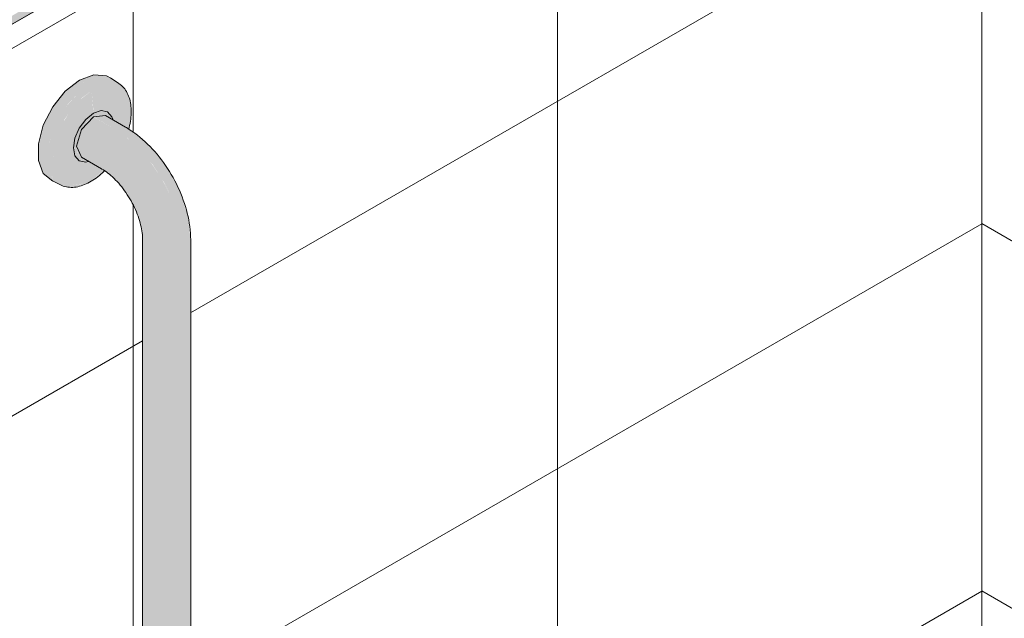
# Model space of a CAD drawing. Header units: millimetres. Extents: x -5352 to 6018, y -8027 to 2580.
# Tile 14 of 82: x 3340 to 3996, y -5578 to -5179. Entities that reach past the tile are written whole.
import ezdxf

# ---------------------------------------------------------------- set-up
doc = ezdxf.new("R2010")
doc.units = ezdxf.units.MM
for name, color, linetype, lineweight in [('A-GLAZ', 7, 'Continuous', 5), ('A-WALL-PATT', 7, 'Continuous', 5), ('I-WALL', 7, 'Continuous', 5), ('P-SANR-FIXT', 7, 'Continuous', 5)]:
    doc.layers.add(name, color=color, linetype=linetype, lineweight=lineweight)

# ---------------------------------------------------------------- blocks, each defined once
blk = doc.blocks.new('JANELA MAXIM-AR_O_BANHEIRO0')
at = {"layer": 'A-GLAZ', "true_color": 0xfffffc}
blk.add_hatch(color=7, dxfattribs=at).paths.add_polyline_path([(4821.3, -5295.69), (5377.23, -4974.72), (5377.23, -4969.17), (4821.3, -5290.13)])
at = {"layer": 'A-GLAZ'}
blk.add_line((4816.42, -5298.5), (5382.11, -4971.9), dxfattribs=at)
blk = doc.blocks.new('BARRA DE APOIO EM AÇO INOX 70cm - 2310_E_070_BR_Branco-2807629-ISO_BANHEIRO')
at = {"layer": 'P-SANR-FIXT', "true_color": 0xf4f4f4}
for points in [[(5050.3, -5288.47), (5045.92, -5284.4), (5043.12, -5277.98), (5042.22, -5270.59), (5043.16, -5261.79), (5046.13, -5252.06), (5050.54, -5243.03), (5056.02, -5235), (5062.68, -5227.97), (5069.83, -5222.76), (5063.84, -5218.94), (5054.29, -5226.39), (5045.89, -5236.84), (5039.65, -5249.02), (5036.34, -5261.46), (5036.33, -5272.66), (5039.65, -5281.28), (5046.9, -5286.76), (5049.57, -5288.1)], [(5044.16, -5271.04), (5046.13, -5270.6), (5047.01, -5262.45), (5049.57, -5253.81), (5053.9, -5244.95), (5060.47, -5235.95), (5065.18, -5230.97), (5071.83, -5226.12), (5078.49, -5223.29), (5084.68, -5222.68), (5090.01, -5224.32), (5094.09, -5228.11), (5096.66, -5233.79), (5097.54, -5240.96), (5098.22, -5239.82), (5097.58, -5233.66), (5096.65, -5230.08), (5093.75, -5224.89), (5092.29, -5223.26), (5089.36, -5220.82), (5083.64, -5219.06), (5076.98, -5219.72), (5069.83, -5222.76), (5062.68, -5227.97), (5055.38, -5235.95), (5050.3, -5243.37), (5045.92, -5252.51), (5043.12, -5262.16), (5042.22, -5270.59), (5043.12, -5270.91)], [(5069.83, -5222.76), (5077.97, -5219.62), (5083.64, -5219.06), (5089.36, -5220.82), (5081.8, -5216.12), (5073.39, -5215.37), (5063.84, -5218.94), (5068.33, -5221.8)], [(5058.98, -5288.92), (5065.78, -5288.06), (5071.83, -5285.48), (5072.77, -5274.82), (5069.65, -5273.03), (5067.94, -5273.63), (5063.62, -5272.79), (5060.74, -5269.46), (5059.73, -5264.16), (5060.74, -5257.7), (5063.63, -5251.05), (5067.96, -5245.22), (5073.03, -5241.13), (5071.83, -5226.12), (5064.14, -5232.08), (5058.98, -5237.52), (5052.69, -5247.32), (5049.57, -5253.81), (5047.01, -5262.45), (5046.13, -5270.68), (5047.01, -5277.82), (5049.57, -5283.49), (5053.66, -5287.28)], [(5067.94, -5273.63), (5069.67, -5273.03), (5065.03, -5270.35), (5062.58, -5267.53), (5061.72, -5263.03), (5062.58, -5257.53), (5065.8, -5250.85), (5068.7, -5246.92), (5073.2, -5243.37), (5077.36, -5241.93), (5081.34, -5242.82), (5085.67, -5245.32), (5085.33, -5243.52), (5081.97, -5240.11), (5078.13, -5239.36), (5072.43, -5241.61), (5067.96, -5245.22), (5063.27, -5251.88), (5060.74, -5257.7), (5059.73, -5264.16), (5060.74, -5269.46), (5063.81, -5272.83), (5064.88, -5273.03)], [(5078.47, -5278.11), (5076.02, -5275.29), (5075.16, -5270.78), (5076.02, -5265.29), (5078.47, -5259.63), (5082.14, -5254.68), (5086.47, -5251.19), (5072.94, -5243.5), (5067.96, -5247.93), (5065.03, -5251.88), (5062.58, -5257.53), (5061.72, -5263.03), (5063.02, -5268.04), (5065.78, -5270.78), (5077.24, -5277.4)], [(5086.47, -5251.19), (5090.8, -5249.68), (5094.47, -5250.39), (5081.03, -5242.64), (5077.36, -5241.93), (5073.2, -5243.53), (5083.11, -5249.25)], [(5121.82, -5334.73), (5127.95, -5334.02), (5133.14, -5332.02), (5132.24, -5320.99), (5129.59, -5309.35), (5125.27, -5297.54), (5118.55, -5284.62), (5111.08, -5273.66), (5104.33, -5265.6), (5094.93, -5257.03), (5086.47, -5251.19), (5082.14, -5254.68), (5078.47, -5259.63), (5076.02, -5265.29), (5075.16, -5270.78), (5076.02, -5275.29), (5078.72, -5278.3), (5087.77, -5285.66), (5094.23, -5293.63), (5098.17, -5299.68), (5102.66, -5309.88), (5104.43, -5315.69), (5105.82, -5325.49), (5107.04, -5329.02), (5110.51, -5332.02), (5115.7, -5334.02), (5118.76, -5334.37)], [(5133.14, -5332.02), (5136.61, -5329.02), (5137.82, -5325.49), (5135.79, -5309.35), (5131.82, -5296.37), (5127.44, -5286.68), (5122.56, -5278.29), (5115.23, -5268.4), (5108.32, -5260.88), (5099.58, -5253.79), (5094.47, -5250.39), (5090.8, -5249.68), (5086.47, -5251.19), (5095.57, -5257.48), (5105.18, -5266.62), (5112.4, -5275.24), (5119.7, -5286.48), (5125.49, -5298.14), (5129.59, -5309.35), (5132.44, -5323.42), (5133.04, -5330.8)], [(5121.82, -5826.26), (5127.95, -5825.55), (5133.14, -5823.55), (5133.14, -5332.02), (5127.95, -5334.02), (5121.82, -5334.73), (5115.7, -5334.02), (5110.51, -5332.02), (5107.04, -5329.02), (5105.82, -5325.49), (5105.82, -5817.02), (5107.35, -5820.82), (5110.51, -5823.55), (5115.7, -5825.55), (5118.76, -5825.91)], [(5133.14, -5823.55), (5136.61, -5820.55), (5137.82, -5817.02), (5137.82, -5325.49), (5136.61, -5329.02), (5133.14, -5332.02), (5133.14, -5810.42)]]:
    blk.add_hatch(color=7, dxfattribs=at).paths.add_polyline_path(points)
h = blk.add_hatch(color=7, dxfattribs=at)
h.paths.add_polyline_path([(5071.83, -5285.48), (5079.62, -5279.43), (5079.86, -5279.18), (5077.24, -5277.4), (5072.77, -5274.82), (5072.13, -5282.08)])
h.paths.add_polyline_path([(5095.99, -5251.41), (5096.69, -5248.82), (5097.54, -5240.96), (5096.66, -5233.79), (5094.09, -5228.11), (5090.01, -5224.32), (5084.68, -5222.68), (5078.49, -5223.29), (5071.83, -5226.12), (5073.2, -5241.07), (5078.49, -5239.43), (5082.45, -5240.2), (5085.33, -5243.52), (5085.67, -5245.32), (5095.57, -5251.13)])
h = blk.add_hatch(color=7, dxfattribs=at)
h.paths.add_polyline_path([(5060.13, -5290.42), (5067.94, -5288.28), (5074.84, -5284.22), (5080.14, -5279.39), (5079.86, -5279.18), (5077.24, -5281.53), (5071.83, -5285.48), (5065.18, -5288.31), (5058.98, -5288.92), (5053.66, -5287.28), (5049.57, -5283.49), (5047.01, -5277.82), (5046.13, -5270.64), (5044.16, -5271.04), (5042.22, -5270.59), (5043.16, -5278.3), (5046.13, -5284.6), (5050.3, -5288.47), (5054.68, -5289.91), (5056.02, -5290.24), (5058.98, -5290.36)])
h.paths.add_polyline_path([(5096.39, -5251.67), (5097.66, -5246.17), (5098.05, -5240.43), (5097.54, -5240.96), (5096.29, -5250.39), (5096.2, -5251.54)])
at = {"layer": 'P-SANR-FIXT'}
for p, q in [((5090.07, -5221.26), (5084.31, -5217.43)), ((5081.03, -5242.64), (5073.03, -5243.43)), ((5094.47, -5250.39), (5081.03, -5242.64)), ((5065.03, -5270.35), (5078.47, -5278.11)), ((5044.84, -5285.79), (5051.04, -5288.86)), ((5105.82, -5325.49), (5105.82, -5817.02)), ((5137.82, -5817.02), (5137.82, -5325.49))]:
    blk.add_line(p, q, dxfattribs=at)
for points in [[(5063.84, -5218.94, 0), (5054.29, -5226.39, 0), (5045.89, -5236.84, 0), (5039.65, -5249.02, 0), (5036.34, -5261.46, 0), (5036.33, -5272.66, 0), (5039.65, -5281.28, 0), (5045.88, -5286.26, 0)], [(5085.09, -5217.99, 0), (5081.8, -5216.12, 0), (5073.39, -5215.37, 0), (5063.84, -5218.94, 0)], [(5090.07, -5221.26, 0), (5090.92, -5221.87, 0), (5091.72, -5222.54, 0), (5092.48, -5223.26, 0), (5093.2, -5224.03, 0), (5093.87, -5224.85, 0), (5094.49, -5225.72, 0), (5095.06, -5226.64, 0), (5095.59, -5227.59, 0), (5096.06, -5228.59, 0), (5096.49, -5229.62, 0), (5096.87, -5230.68, 0), (5097.2, -5231.78, 0), (5097.48, -5232.91, 0), (5097.72, -5234.07, 0), (5097.91, -5235.26, 0), (5098.06, -5236.47, 0), (5098.15, -5237.7, 0), (5098.21, -5238.96, 0), (5098.22, -5239.86, 0)], [(5069.62, -5273.32, 0), (5067.94, -5273.63, 0), (5063.62, -5272.79, 0), (5060.74, -5269.46, 0), (5059.73, -5264.16, 0), (5060.74, -5257.7, 0), (5063.63, -5251.05, 0), (5067.96, -5245.22, 0), (5073.03, -5241.13, 0)], [(5073.03, -5241.13, 0), (5078.13, -5239.36, 0), (5082.45, -5240.2, 0), (5085.33, -5243.52, 0), (5085.9, -5245.13, 0)], [(5096.53, -5251.77, 0), (5096.85, -5250.56, 0), (5097.16, -5249.18, 0), (5097.44, -5247.81, 0), (5097.68, -5246.45, 0), (5097.87, -5245.1, 0), (5098.03, -5243.76, 0), (5098.13, -5242.43, 0), (5098.2, -5241.12, 0), (5098.22, -5239.86, 0)], [(5065.03, -5270.35, 0), (5061.72, -5263.03, 0), (5065.03, -5251.88, 0), (5073.03, -5243.43, 0)], [(5137.82, -5325.49, 0), (5137.79, -5323.3, 0), (5137.68, -5321.1, 0), (5137.49, -5318.89, 0), (5137.24, -5316.67, 0), (5136.92, -5314.45, 0), (5136.53, -5312.23, 0), (5136.08, -5310.01, 0), (5135.57, -5307.79, 0), (5134.99, -5305.57, 0), (5134.35, -5303.35, 0), (5133.65, -5301.14, 0), (5132.89, -5298.94, 0), (5132.08, -5296.75, 0), (5131.21, -5294.57, 0), (5130.29, -5292.41, 0), (5129.31, -5290.26, 0), (5128.28, -5288.14, 0), (5127.2, -5286.03, 0), (5126.07, -5283.95, 0), (5124.89, -5281.9, 0), (5123.66, -5279.87, 0), (5122.39, -5277.87, 0), (5121.08, -5275.91, 0), (5119.72, -5273.98, 0), (5118.32, -5272.08, 0), (5116.88, -5270.23, 0), (5115.4, -5268.42, 0), (5113.88, -5266.65, 0), (5112.33, -5264.93, 0), (5110.74, -5263.26, 0), (5109.12, -5261.63, 0), (5107.46, -5260.06, 0), (5105.77, -5258.54, 0), (5104.04, -5257.08, 0), (5102.29, -5255.68, 0), (5100.51, -5254.33, 0), (5098.69, -5253.05, 0), (5096.85, -5251.84, 0), (5094.98, -5250.69, 0), (5094.47, -5250.39, 0)], [(5051.04, -5288.86, 0), (5051.99, -5289.29, 0), (5052.97, -5289.66, 0), (5053.97, -5289.96, 0), (5055, -5290.19, 0), (5056.05, -5290.36, 0), (5057.11, -5290.46, 0), (5058.19, -5290.5, 0), (5059.28, -5290.48, 0), (5060.38, -5290.39, 0), (5061.49, -5290.25, 0), (5062.6, -5290.04, 0), (5063.72, -5289.78, 0), (5064.84, -5289.46, 0), (5065.96, -5289.09, 0), (5067.08, -5288.66, 0), (5068.2, -5288.18, 0), (5069.32, -5287.65, 0), (5070.43, -5287.07, 0), (5071.55, -5286.43, 0), (5072.65, -5285.76, 0), (5073.75, -5285.03, 0), (5074.84, -5284.26, 0), (5075.92, -5283.45, 0), (5076.99, -5282.59, 0), (5078.05, -5281.69, 0), (5079.09, -5280.75, 0), (5080.12, -5279.77, 0)], [(5105.82, -5325.49, 0), (5105.81, -5324.38, 0), (5105.75, -5323.23, 0), (5105.65, -5322.02, 0), (5105.5, -5320.78, 0), (5105.32, -5319.49, 0), (5105.09, -5318.17, 0), (5104.81, -5316.82, 0), (5104.49, -5315.44, 0), (5104.13, -5314.03, 0), (5103.72, -5312.61, 0), (5103.26, -5311.17, 0), (5102.76, -5309.72, 0), (5102.22, -5308.26, 0), (5101.64, -5306.8, 0), (5101.01, -5305.33, 0), (5100.35, -5303.87, 0), (5099.64, -5302.42, 0), (5098.9, -5300.97, 0), (5098.12, -5299.54, 0), (5097.31, -5298.13, 0), (5096.47, -5296.73, 0), (5095.6, -5295.36, 0), (5094.7, -5294.02, 0), (5093.77, -5292.7, 0), (5092.82, -5291.42, 0), (5091.85, -5290.17, 0), (5090.86, -5288.96, 0), (5089.86, -5287.79, 0), (5088.85, -5286.67, 0), (5087.82, -5285.59, 0), (5086.79, -5284.56, 0), (5085.75, -5283.58, 0), (5084.72, -5282.65, 0), (5083.69, -5281.77, 0), (5082.67, -5280.95, 0), (5081.65, -5280.19, 0), (5080.66, -5279.49, 0), (5079.68, -5278.84, 0), (5078.72, -5278.26, 0), (5078.47, -5278.11, 0)]]:
    blk.add_polyline3d(points, dxfattribs=at)

msp = doc.modelspace()

# ---------------------------------------------------------------- hatches: boundary and pattern name
at = {"layer": 'A-WALL-PATT', "true_color": 0x808080}
h = msp.add_hatch(dxfattribs=at)
h.set_pattern_fill('FP_19', color=8, style=0, pattern_type=2)
h.set_pattern_definition([(30, (2566.6, -7111.13), (-0.0004, 244.949), []), (90, (2566.6, -7111.13), (-282.843, -163.3), [])])
h.paths.add_polyline_path([(2866.437, -6693.067), (3697.291, -6213.374), (3694.495, -6212.926), (3679.008, -6206.182), (3474.588, -6087.79), (3466.861, -6081.557), (3463.188, -6076.536), (3461.483, -6072.022), (3460.522, -6065.19), (3460.677, -6053.236), (3461.483, -6048.511), (3465.585, -6040.214), (3467.92, -6036.625), (3470.04, -6034.925), (3470.279, -5954.556), (3470.893, -5952.491), (3471.904, -5950.385), (3473.222, -5948.456), (3474.757, -5946.836), (3479.132, -5944.06), (3514.821, -5923.705), (3516.848, -5923.705), (3518.432, -5924.406), (3523.663, -5927.22), (3524.419, -5927.026), (3526.819, -5928.578), (3528.72, -5930.943), (3529.818, -5933.773), (3529.962, -5935.124), (3530.308, -5945.471), (3531.251, -5947.106), (3532.54, -5948.249), (3543.068, -5954.327), (3546.052, -5956.463), (3548.865, -5959.307), (3551.851, -5963.617), (3560.967, -5980.812), (3734.847, -5880.422), (3735.063, -5801.744), (3735.699, -5799.605), (3736.711, -5797.499), (3738.029, -5795.57), (3740.982, -5792.915), (3743.478, -5791.439), (3779.627, -5770.819), (3781.655, -5770.819), (3783.239, -5771.52), (3788.578, -5774.271), (3789.299, -5773.855), (3791.909, -5775.529), (3793.81, -5777.894), (3794.908, -5780.723), (3795.052, -5782.074), (3795.398, -5792.422), (3796.341, -5794.056), (3797.63, -5795.199), (3808.158, -5801.277), (3811.141, -5803.414), (3813.955, -5806.257), (3816.819, -5810.344), (3826.223, -5827.666), (3903.404, -5783.428), (3915.752, -5778.722), (3919.478, -5777.846), (3929.583, -5776.331), (3941.181, -5776.597), (3950.474, -5777.935), (3957.544, -5779.888), (3968.928, -5784.699), (3980.745, -5791.522), (3980.745, -4580.027), (3697.973, -4743.286), (3697.973, -4971.905), (3132.288, -5298.503), (3132.288, -5069.884), (2866.437, -5223.374), (2866.437, -6672.655)])
h.paths.add_polyline_path([(3375.994, -5863.596), (3370.412, -5863.055), (3366.765, -5861.889), (3362.76, -5859.945), (3360.545, -5858.478), (3355.516, -5854.46), (3352.197, -5845.844), (3352.341, -5834.111), (3355.518, -5822.203), (3361.998, -5809.719), (3370.154, -5799.574), (3379.705, -5792.116), (3389.257, -5788.546), (3397.662, -5789.298), (3406.558, -5795.113), (3409.613, -5798.074), (3412.523, -5803.319), (3413.455, -5806.967), (3413.981, -5814.142), (3412.928, -5822.221), (3412.523, -5824.44), (3416.971, -5825.915), (3419.467, -5825.849), (3420.927, -5822.368), (3421.687, -5817.02), (3421.522, -5324.323), (3419.547, -5312.79), (3416.138, -5304.104), (3412.356, -5296.959), (3406.82, -5289.406), (3402.091, -5284.057), (3396.126, -5279.483), (3390.703, -5284.223), (3385.602, -5287.281), (3383.695, -5288.338), (3374.845, -5290.365), (3370.412, -5289.874), (3366.765, -5288.708), (3362.76, -5286.764), (3360.545, -5285.297), (3355.516, -5281.279), (3352.197, -5272.663), (3352.341, -5260.931), (3355.518, -5249.022), (3362.474, -5235.946), (3370.154, -5226.394), (3379.705, -5218.936), (3389.257, -5215.366), (3397.662, -5216.117), (3406.558, -5221.933), (3409.613, -5224.894), (3412.523, -5230.139), (3413.679, -5235.946), (3413.981, -5240.962), (3412.928, -5249.04), (3412.523, -5251.853), (3419.21, -5256.643), (3425.99, -5262.847), (3432.424, -5269.839), (3439.951, -5280.67), (3445.111, -5290.472), (3448.412, -5298.028), (3452.309, -5312.543), (3453.687, -5327.256), (3453.399, -5820.555), (3452.364, -5829.26), (3448.104, -5840.282), (3445.449, -5844.299), (3440.777, -5849.458), (3434.505, -5854.123), (3428.89, -5856.555), (3418.392, -5858.249), (3406.519, -5856.538), (3396.578, -5852.256), (3390.703, -5857.403), (3385.602, -5860.461), (3383.695, -5861.518), (3377.509, -5863.187)])
h.paths.add_polyline_path([(3092.125, -5782.991), (3090.091, -5780.542), (3089.475, -5778.604), (3089.475, -5764.456), (3086.05, -5762.479), (3082.678, -5758.598), (3081.494, -5752.408), (3082.678, -5744.85), (3086.05, -5737.075), (3091.294, -5730.108), (3097.05, -5725.463), (3103.004, -5723.393), (3108.05, -5724.374), (3115.122, -5728.456), (3118.494, -5732.337), (3119.597, -5739.041), (3118.365, -5746.382), (3117.024, -5749.473), (3126.218, -5754.781), (3126.219, -5754.781), (3153.567, -5739.041), (3154.163, -5709.133), (3155.35, -5707.479), (3158.907, -5706.959), (3161.326, -5707.822), (3162.267, -5709.133), (3162.699, -5742.423), (3161.572, -5745.066), (3161.572, -5744.61), (3160.427, -5746.001), (3096.597, -5782.853), (3094.222, -5782.926)])
h.paths.add_polyline_path([(3098.752, -5770.679), (3116.719, -5760.266), (3112.274, -5757.7), (3110.075, -5760.667), (3104.122, -5765.471), (3098.691, -5767.541), (3098.71, -5768.539)])
h.paths.add_polyline_path([(3126.219, -5745.907), (3126.218, -5745.671), (3126.219, -5745.671)])
h = msp.add_hatch(dxfattribs=at)
h.set_pattern_fill('FP_21', color=8, style=0, pattern_type=2)
h.set_pattern_definition([(330, (6186.92, -7323.46), (0.0004, 244.949), []), (90, (6186.92, -7323.46), (-282.843, 163.3), [])])
h.paths.add_polyline_path([(5902.951, -7159.507), (5902.951, -6522.64), (5833.365, -6562.815), (5833.365, -6727.413), (5826.63, -6725.856), (5808.952, -6715.65), (5808.952, -6641.282), (5753.204, -6609.096), (5584.753, -6706.351), (5388.443, -6593.234), (5376.477, -6587.034), (5359.506, -6576.305), (5070.745, -6409.589), (5070.745, -6499.61), (5087.942, -6489.57), (5087.942, -6481.507), (5089.247, -6480.753), (5089.029, -6479.236), (5087.942, -6476.852), (5087.942, -6469.137), (5096.005, -6464.482), (5106.884, -6465.893), (5108.742, -6465.075), (5111.524, -6464.245), (5115.788, -6464.691), (5120.385, -6466.674), (5124.938, -6470.018), (5129.305, -6474.698), (5133.759, -6481.816), (5136.075, -6487.244), (5137.438, -6492.255), (5137.97, -6497.225), (5137.368, -6502.161), (5135.602, -6506.064), (5131.512, -6509.409), (5127.195, -6511.546), (5121.339, -6511.374), (5115.968, -6508.835), (5113.44, -6506.991), (5109.971, -6509.061), (5109.971, -6527.204), (5109.022, -6528.051), (5108.878, -6585.215), (5107.957, -6591.535), (5107.581, -6592.844), (5103.749, -6599.929), (5097.368, -6605.206), (5091.8, -6606.644), (5085.673, -6606.805), (5083.539, -6606.8), (5077.53, -6604.565), (5070.253, -6599.968), (5064.501, -6594.198), (5059.415, -6587.475), (5058.473, -6585.829), (5053.894, -6576.392), (5051.839, -6568.496), (5050.75, -6560.383), (5050.505, -6518.705), (5042.688, -6514.072), (5041.978, -6512.747), (5042.193, -6508.818), (5042.688, -6507.92), (5043.862, -6507.054), (5047.256, -6506.433), (5050.505, -6507.274), (5050.75, -6507.274), (5050.75, -6398.044), (5038.198, -6391.159), (4859.919, -6494.189), (4846.16, -6549.369), (5886.972, -7150.281)])
h.paths.add_polyline_path([(5808.952, -6618.188), (5808.952, -6576.91), (5773.204, -6597.549), (5802.894, -6614.69)])
h.paths.add_polyline_path([(5088.262, -6587.196), (5088.772, -6586.098), (5089.026, -6579.858), (5089.026, -6526.133), (5087.942, -6523.489), (5087.613, -6521.902), (5082.114, -6525.077), (5081.34, -6525.077), (5082.832, -6526.152), (5083.725, -6527.489), (5083.647, -6529.915), (5083.55, -6531.629), (5082.65, -6532.714), (5080.38, -6533.624), (5078.447, -6533.802), (5076.151, -6533.392), (5073.446, -6531.95), (5070.745, -6530.39), (5071.071, -6563.505), (5071.632, -6566.281), (5073.07, -6570.766), (5076.691, -6577.756), (5079.886, -6581.597), (5085.731, -6586.489), (5086.992, -6586.943)])
h.paths.add_polyline_path([(4870.873, -6451.129), (4996.688, -6378.381), (5020.192, -6364.47), (5020.192, -6364.072), (5050.75, -6346.43), (5050.488, -6255.143), (5014.43, -6276.125), (5013.183, -6286.694), (5012.443, -6289.289), (5010.711, -6292.705), (5007.622, -6296.769), (5003.923, -6299.891), (4998.271, -6303.38), (4944.227, -6334.229), (4937.144, -6336.369), (4932.713, -6337.204), (4928.285, -6337.516), (4922.307, -6337.448), (4916.228, -6336.644), (4913.731, -6335.891), (4911.689, -6335.243), (4905.376, -6339.155), (4905.376, -6346.783), (4897.609, -6351.268), (4897.42, -6379.464), (4896.001, -6383.928), (4893.34, -6388.91), (4890.149, -6392.195), (4886.289, -6394.871), (4884.946, -6395.809), (4871.229, -6449.732)])
h.paths.add_polyline_path([(4166.483, -4716.899), (4165.33, -4716.83), (4166.334, -4716.871)])
h.paths.add_polyline_path([(5902.951, -6424.66), (5902.951, -5689.813), (4287.85, -4757.334), (4288.165, -5358.747), (4288.459, -5363.891), (4291.774, -5361.251), (4292.407, -5360.809), (4291.246, -5352.918), (4290.955, -5350.276), (4292.029, -5342.479), (4293.184, -5339.559), (4296.462, -5334.072), (4297.844, -5332.793), (4302.398, -5329.353), (4312.634, -5322.194), (4320.155, -5319.25), (4329.391, -5320.701), (4339.212, -5326.372), (4348.443, -5335.582), (4355.971, -5347.224), (4360.878, -5359.876), (4362.583, -5372.027), (4360.878, -5382.213), (4355.963, -5389.204), (4335.919, -5398.635), (4332.146, -5399.708), (4324.089, -5398.832), (4319.266, -5396.948), (4314.126, -5393.876), (4308.999, -5389.39), (4305.54, -5390.821), (4304.038, -5391.311), (4308.502, -5394.119), (4309.223, -5396.995), (4308.257, -5400.083), (4306.315, -5402.164), (4305.193, -5402.63), (4303.926, -5402.993), (4301.661, -5402.262), (4288.449, -5394.798), (4288.039, -5411.997), (4287.85, -5412.68), (4287.61, -5506.651), (4287.036, -5512.362), (4281.992, -5523.927), (4276.768, -5529.593), (4270.306, -5533.096), (4263.217, -5534.153), (4256.119, -5534.175), (4246.465, -5531.099), (4236.14, -5524.808), (4227.483, -5516.817), (4219.486, -5507.44), (4213.123, -5496.659), (4208.587, -5486.3), (4205.199, -5476.169), (4203.398, -5462.213), (4203.365, -5121.051), (4201.532, -5110.103), (4199.81, -5109.592), (4197.099, -5106.734), (4195.412, -5099.694), (4191.863, -5101.743), (4189.948, -5100.637), (4189.726, -5076.226), (4188.696, -5071.38), (4182.431, -5067.106), (4181.833, -5065.409), (4181.809, -5064.424), (4180.067, -5063.418), (4179.411, -5062.238), (4179.588, -5058.824), (4181.244, -5055.917), (4183.75, -5053.774), (4186.05, -5053.127), (4185.537, -5051.492), (4173.748, -4981.536), (4165.409, -4979.946), (4158.364, -4977.321), (4149.427, -4971.187), (4145.63, -4967.074), (4142.416, -4962.72), (4139.77, -4957.181), (4137.48, -4950.601), (4159.872, -4918.189), (4161.544, -4918.2), (4165.212, -4919.706), (4170.519, -4922.558), (4183.856, -4931.082), (4196.463, -4940.517), (4200.921, -4944.425), (4203.522, -4947.259), (4204.01, -4948.743), (4195.937, -4960.43), (4213.449, -5065.024), (4217.342, -5062.776), (4239.133, -5075.357), (4239.133, -5097.402), (4214.995, -5111.338), (4217.16, -5122.26), (4217.398, -5123.306), (4217.706, -5464.234), (4218.322, -5471.94), (4221.877, -5482.886), (4226.774, -5492.935), (4231.51, -5500.325), (4238.098, -5508.342), (4245.777, -5514.704), (4255.353, -5519.868), (4262.532, -5520.811), (4267.313, -5519.254), (4270.884, -5515.944), (4272.771, -5512.43), (4273.85, -5502.661), (4273.739, -5393.572), (4272.341, -5391.694), (4270.845, -5388.745), (4269.959, -5384.099), (4257.369, -5376.53), (4256.738, -5373.668), (4258.146, -5369.849), (4260.707, -5367.951), (4261.466, -5367.598), (4263.004, -5367.662), (4273.85, -5373.788), (4273.85, -4749.251), (4193.854, -4703.065), (4191.316, -4712.582), (4188.624, -4715.346), (4180.744, -4717.404), (4174.935, -4717.636), (4166.129, -4716.83), (4156.806, -4714.941), (4143.357, -4709.751), (4139.231, -4707.355), (4135.871, -4705.044), (4133.022, -4702.274), (4130.489, -4699.104), (4130.231, -4695.348), (4136.124, -4674.067), (4138.517, -4671.117), (3980.745, -4580.027), (3980.745, -5791.522), (4174.488, -5903.684), (4182.449, -5910.068), (4188.886, -5921.954), (4189.847, -5929.579), (4189.847, -5939.834), (4188.78, -5945.746), (4186.521, -5950.881), (4183.508, -5955), (4173.131, -5963.133), (4001.951, -6061.964), (4477.717, -6336.563), (4483.535, -6332.141), (4493.757, -6325.083), (4506.298, -6317.617), (4522.689, -6309.268), (4531.565, -6305.37), (4547.166, -6299.285), (4562.995, -6294.062), (4643.392, -6271.472), (4684.61, -6260.148), (4674.364, -6254.233), (4674.364, -6237.903), (4709.719, -6217.49), (4721.358, -6224.192), (4718.89, -6220.153), (4717.542, -6216.91), (4716.467, -6209.865), (4713.325, -6182.498), (4709.799, -6151.807), (4704.617, -6095.105), (4698.952, -6009.681), (4697.721, -5984.436), (4696.081, -5946.697), (4694.907, -5942.933), (4694.411, -5939.803), (4694.679, -5935.37), (4696.817, -5927.902), (4699.665, -5922.639), (4702.899, -5918.46), (4709.984, -5912.866), (4714.943, -5909.914), (4729.978, -5901.121), (4751.708, -5889.034), (4774.283, -5876.663), (4776.422, -5876.209), (4784.008, -5875.128), (4786.666, -5875.402), (4790.069, -5875.69), (4595.257, -5762.836), (4588.584, -5757.803), (4580.95, -5748.169), (4579.42, -5745.339), (4577.016, -5738.293), (4575.957, -5730.584), (4577.104, -5722.855), (4580.512, -5713.946), (4587.931, -5704.52), (4596.61, -5698.051), (4595.017, -5689.119), (4594.944, -5687.157), (4595.089, -5682.037), (4597.24, -5674.305), (4599.89, -5670.462), (4603.032, -5667.528), (4606.355, -5665.252), (4609.158, -5663.773), (4615.232, -5661.417), (4624.353, -5662.863), (4634.051, -5668.479), (4643.949, -5678.807), (4650.771, -5689.567), (4655.445, -5701.793), (4656.957, -5714.328), (4655.111, -5724.012), (4649.882, -5730.847), (4640.856, -5735.358), (4637.015, -5736.43), (4631.074, -5736.344), (4625.587, -5734.505), (4621.206, -5732.384), (4614.554, -5727.335), (4612.854, -5725.666), (4609.309, -5728.742), (4608.16, -5731.278), (4610.205, -5733.993), (4615.943, -5738.207), (5042.218, -5983.973), (5052.21, -5987.656), (5059.557, -5988.91), (5069.621, -5989.364), (5078.721, -5988.384), (5086.846, -5986.545), (5092.855, -5983.973), (5091.406, -5975.71), (5091.333, -5973.747), (5091.478, -5968.628), (5093.629, -5960.896), (5096.279, -5957.052), (5099.42, -5954.118), (5102.744, -5951.843), (5105.547, -5950.363), (5111.621, -5948.007), (5120.742, -5949.453), (5130.44, -5955.069), (5139.854, -5964.65), (5147.16, -5976.157), (5151.834, -5988.383), (5153.346, -6000.918), (5151.784, -6010.198), (5146.271, -6017.438), (5137.245, -6021.948), (5133.404, -6023.021), (5127.242, -6022.874), (5121.976, -6021.095), (5117.595, -6018.974), (5110.943, -6013.925), (5108.897, -6011.915), (5101.461, -6015.333), (5092.861, -6018.113), (5080.48, -6020.548), (5069.931, -6021.406), (5059.301, -6021.023), (5049.929, -6019.87), (5037.45, -6016.749), (5025.349, -6011.724), (5027.72, -6014.94), (5029.508, -6017.679), (5030.929, -6021.443), (5032.423, -6029.545), (5030.12, -6038.36), (5024.782, -6141.556), (5019.092, -6222.411), (5017.852, -6237.226), (5033.159, -6228.373), (5030.026, -6226.308), (5030.026, -6224.982), (5032.376, -6201.1), (5033.629, -6192.677), (5034.282, -6191.921), (5034.9, -6188.272), (5036.19, -6185.843), (5041.003, -6179.016), (5044.416, -6175.025), (5044.174, -6173.143), (5045.897, -6170.964), (5045.738, -6170.385), (5051.05, -6164.728), (5051.826, -6164.658), (5064.586, -6151.016), (5066.384, -6150.022), (5069.359, -6150.777), (5072.183, -6152.401), (5078.488, -6157.419), (5083.051, -6163.074), (5083.032, -6167.707), (5080.624, -6170.966), (5080.251, -6171.377), (5078.759, -6173.251), (5063.166, -6190.538), (5060.209, -6190.559), (5066.198, -6209.185), (5129.226, -6172.781), (5129.226, -6166.037), (5141.282, -6158.94), (5145.919, -6153.171), (5145.135, -6149.446), (5146.711, -6145.558), (5149.42, -6143.408), (5154.475, -6142.529), (5180.529, -6110.117), (5182.297, -6111.137), (5182.297, -6137.392), (5184.782, -6137.492), (5190.232, -6139.747), (5195.959, -6144.171), (5197.434, -6145.753), (5211.642, -6128.08), (5213.409, -6129.1), (5213.116, -6188.411), (5212.346, -6189.561), (5164.599, -6217.128), (5162.849, -6216.954), (5139.78, -6203.636), (5096.996, -6228.332), (5097.011, -6319.721), (5324.248, -6188.525), (5324.248, -6106.876), (5338.39, -6098.711), (5472.811, -6176.319), (5472.811, -5694.504), (5479.812, -5690.463), (5762.655, -5853.762), (5762.655, -6231.725), (5765.445, -6232.252), (5775.831, -6238.418), (5778.342, -6242.659), (5779.207, -6248.467), (5778.342, -6255.274), (5775.831, -6262.414), (5771.22, -6270.004), (5766.992, -6274.933), (5762.655, -6278.23), (5762.655, -6343.66), (5875.792, -6408.98)])
h.paths.add_polyline_path([(4888.631, -6381.324), (4889.454, -6378.723), (4889.108, -6379.452), (4888.726, -6380.95)])
h.paths.add_polyline_path([(5043.718, -6222.231), (5043.989, -6222.073), (5043.916, -6221.357)])
h.paths.add_polyline_path([(5041.398, -6192.825), (5042.836, -6189.812), (5041.665, -6188.196), (5040.785, -6190.111), (5040.633, -6190.577), (5041.353, -6192.694)])
h.paths.add_polyline_path([(5147.694, -6150.964), (5148.221, -6149.823), (5148.708, -6148.787), (5151.343, -6145.21), (5149.976, -6146.408), (5147.921, -6150.054), (5147.706, -6150.914)])
h.paths.add_polyline_path([(5408.603, -6096.606), (5403.682, -6094.956), (5398.369, -6092.347), (5393.351, -6088.589), (5390.373, -6086.073), (5387.73, -6087.107), (5375.229, -6089.481), (5369.95, -6089.378), (5361.215, -6087.723), (5354.33, -6084.787), (5347.483, -6079.361), (5341.367, -6071.669), (5339.326, -6067.509), (5335.359, -6056.167), (5334.242, -6044.211), (5334.368, -5808.349), (5335.658, -5794.917), (5338.838, -5782.742), (5342.918, -5772.125), (5348.53, -5761.017), (5355.86, -5750.029), (5365.201, -5739.074), (5372.458, -5732.202), (5375.001, -5730.268), (5373.531, -5722.496), (5373.963, -5713.558), (5376.254, -5706.014), (5379.994, -5701.179), (5386.254, -5696.034), (5389.575, -5693.81), (5394.994, -5692.151), (5401.816, -5692.838), (5409.137, -5695.962), (5416.457, -5701.314), (5423.279, -5708.53), (5429.137, -5717.125), (5433.631, -5726.533), (5436.457, -5736.271), (5437.382, -5744.921), (5436.419, -5752.817), (5433.593, -5759.062), (5429.099, -5763.23), (5417.874, -5767.866), (5407.922, -5767.62), (5398.464, -5763.69), (5392.041, -5758.711), (5391.429, -5758.171), (5389.74, -5759.798), (5382.37, -5767.792), (5376.783, -5776.037), (5372.272, -5784.824), (5369.184, -5792.811), (5367.359, -5800.592), (5366.242, -5812.053), (5366.513, -6045.798), (5368.082, -6053.917), (5371.472, -6057.263), (5373.996, -6057.395), (5374.917, -6057.074), (5374.018, -6052.075), (5374.452, -6043.212), (5376.709, -6035.791), (5380.299, -6031.127), (5386.588, -6025.946), (5389.822, -6023.741), (5395.242, -6022.082), (5401.944, -6022.757), (5409.137, -6025.827), (5416.329, -6031.085), (5423.031, -6038.175), (5428.787, -6046.621), (5433.203, -6055.865), (5435.979, -6065.436), (5436.887, -6073.928), (5435.941, -6081.686), (5433.165, -6087.822), (5428.749, -6091.917), (5417.558, -6096.534), (5410.305, -6096.592)])
h.paths.add_polyline_path([(4521.142, -5839.098), (4511.439, -5837.568), (4507.223, -5836.292), (4498.125, -5831.124), (4492.18, -5825.853), (4485.392, -5816.285), (4482.665, -5812.057), (4474.139, -5814.339), (4472.643, -5814.6), (4462.985, -5814.492), (4449.908, -5811.182), (4436.661, -5804.738), (4034.229, -5571.994), (4025.978, -5566.105), (4016.151, -5554.328), (4014.383, -5551.059), (4010.755, -5541.266), (4010.684, -5541.078), (4009.877, -5532.64), (4010.927, -5524.701), (4015.037, -5513.964), (4020.232, -5506.464), (4029.542, -5497.834), (4039.5, -5491.232), (4042.927, -5488.856), (4041.966, -5481.507), (4042.927, -5474.943), (4043.97, -5471.843), (4047.069, -5467.58), (4050.944, -5464.364), (4055.981, -5461.456), (4060.884, -5459.943), (4066.601, -5460.511), (4072.721, -5463.115), (4078.849, -5467.584), (4084.558, -5473.611), (4089.461, -5480.786), (4093.224, -5488.62), (4095.687, -5497.499), (4096.395, -5504.119), (4095.589, -5510.729), (4093.034, -5516.132), (4089.385, -5519.49), (4083.341, -5522.979), (4078.438, -5524.493), (4073.639, -5524.488), (4067.317, -5522.554), (4060.882, -5518.63), (4058.983, -5516.934), (4051.551, -5521.513), (4046.01, -5525.705), (4043.725, -5528.878), (4041.904, -5533.549), (4042.525, -5535.733), (4045.773, -5540.377), (4054.53, -5547.164), (4455.589, -5778.716), (4466, -5782.36), (4468.96, -5782.717), (4472.659, -5781.155), (4476.145, -5775.274), (4477.551, -5766.036), (4477.77, -5298.957), (4478.959, -5285.942), (4483, -5270.486), (4489.375, -5254.911), (4496.321, -5242.947), (4501.038, -5235.946), (4510.636, -5224.397), (4520.105, -5215.409), (4534.475, -5205.458), (4537.967, -5203.201), (4537.425, -5200.569), (4537.203, -5192.474), (4539.381, -5185.396), (4542.212, -5181.749), (4545.98, -5178.631), (4551.022, -5175.721), (4556.348, -5174.249), (4562.205, -5175.015), (4567.769, -5177.384), (4573.889, -5181.848), (4579.599, -5187.875), (4584.502, -5195.05), (4588.264, -5202.884), (4590.629, -5210.842), (4591.436, -5218.383), (4590.629, -5224.993), (4588.264, -5230.22), (4584.425, -5233.754), (4577.223, -5237.631), (4573.478, -5238.757), (4566.766, -5238.426), (4564.366, -5237.695), (4559.277, -5235.243), (4553.924, -5231.18), (4546.243, -5235.946), (4538.565, -5241.735), (4528.371, -5252.535), (4521.589, -5262.507), (4515.775, -5274.245), (4511.482, -5286.792), (4510.051, -5295.849), (4509.551, -5303.738), (4509.335, -5768.427), (4508.416, -5778.604), (4506.025, -5787.107), (4504.219, -5791.694), (4498.951, -5800.087), (4497.692, -5801.709), (4493.825, -5805.579), (4498.951, -5814.021), (4501.642, -5817.706), (4506.989, -5822.407), (4514.129, -5825.867), (4516.296, -5826.27), (4521.39, -5826.759), (4528.861, -5823.777), (4554.671, -5808.574), (4553.615, -5805.61), (4551.842, -5799.419), (4551.073, -5795.373), (4551.301, -5787.225), (4553.091, -5781.593), (4555.96, -5777.373), (4559.275, -5774.588), (4564.915, -5771.332), (4569.892, -5769.81), (4575.646, -5770.392), (4582.065, -5773.207), (4587.997, -5777.545), (4594.832, -5785.216), (4598.747, -5791.001), (4602.484, -5798.827), (4604.868, -5807.059), (4605.645, -5814.329), (4604.832, -5820.99), (4602.449, -5826.258), (4598.657, -5829.775), (4592.572, -5833.288), (4586.64, -5834.854), (4582.065, -5834.758), (4577.926, -5833.513), (4572.928, -5830.976), (4567.372, -5826.62), (4563.827, -5823.126), (4561.21, -5819.766), (4532.268, -5836.132), (4526.605, -5838.261)])
h.paths.add_polyline_path([(4073.143, -5511.731), (4073.381, -5511.536), (4073.204, -5511.635)])
h.paths.add_polyline_path([(4043.146, -5489.127), (4043.155, -5489.122), (4042.993, -5487.673)])
h.paths.add_polyline_path([(4567.65, -5226.012), (4570.59, -5223.304), (4568.433, -5225.32), (4567.777, -5225.899)])
h.paths.add_polyline_path([(4549.532, -5193.723), (4551.572, -5193.523), (4551.238, -5193.328), (4549.533, -5193.722)])
h.paths.add_polyline_path([(4198.667, -5061.391), (4199.464, -5061.206), (4199.065, -5061.298)])

# ---------------------------------------------------------------- linework, layer by layer
at = {"layer": 'I-WALL'}
for p, q in [((3980.745, -5791.547), (3980.745, -3988.683)), ((3697.973, -4971.905), (3132.288, -5298.503))]:
    msp.add_line(p, q, dxfattribs=at)

# ---------------------------------------------------------------- block references
at = {"layer": 'A-GLAZ'}
msp.add_blockref('JANELA MAXIM-AR_O_BANHEIRO0', (-1684.137, 0), dxfattribs=at)
at = {"layer": 'P-SANR-FIXT'}
msp.add_blockref('BARRA DE APOIO EM AÇO INOX 70cm - 2310_E_070_BR_Branco-2807629-ISO_BANHEIRO', (-1684.137, 0), dxfattribs=at)

doc.saveas('drawing.dxf')
